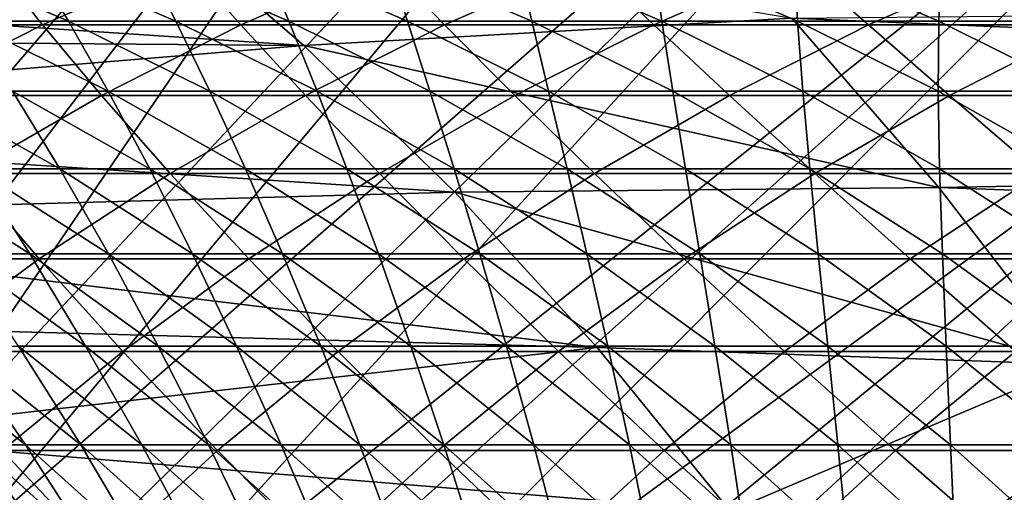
# Model space of a CAD drawing. Header units: metres. Extents: x -24 to 236, y -24 to 24.
# Tile 72 of 256: x 6.53 to 9.57, y 6.72 to 8.18. Entities that reach past the tile are written whole.
import ezdxf

# ---------------------------------------------------------------- set-up
doc = ezdxf.new("R2010")
doc.units = ezdxf.units.M
doc.layers.add('solid_10392024', color=7, linetype='CONTINUOUS')

msp = doc.modelspace()

# ---------------------------------------------------------------- linework, layer by layer
at = {"layer": 'solid_10392024'}
for points in [[(6.366743, 12.580723, 4.4), (4.549905, 7.880886, 9.4), (7.05011, 12.210895, 4.4)], [(7.05011, 12.210895, 4.4), (4.549905, 7.880886, 9.4), (4.79023, 7.737134, 9.4)], [(7.05011, 12.210895, 4.4), (4.79023, 7.737134, 9.4), (7.711987, 11.804035, 4.4)], [(7.711987, 11.804035, 4.4), (4.79023, 7.737134, 9.4), (5.026428, 7.585797, 9.4)], [(7.711987, 11.804035, 4.4), (5.026428, 7.585797, 9.4), (5.257833, 7.427308, 9.4)], [(7.711987, 11.804035, 4.4), (5.257833, 7.427308, 9.4), (8.350445, 11.361341, 4.4)], [(8.350445, 11.361341, 4.4), (5.257833, 7.427308, 9.4), (5.483819, 7.262072, 9.4)], [(8.350445, 11.361341, 4.4), (5.483819, 7.262072, 9.4), (5.704828, 7.089733, 9.4)], [(8.350445, 11.361341, 4.4), (5.704828, 7.089733, 9.4), (8.963589, 10.884121, 4.4)], [(8.963589, 10.884121, 4.4), (5.704828, 7.089733, 9.4), (5.920722, 6.910447, 9.4)], [(8.963589, 10.884121, 4.4), (5.920722, 6.910447, 9.4), (6.130868, 6.724747, 9.4)], [(8.963589, 10.884121, 4.4), (6.130868, 6.724747, 9.4), (9.549577, 10.373794, 4.4)], [(9.549577, 10.373794, 4.4), (6.130868, 6.724747, 9.4), (6.334782, 6.533027, 9.4)], [(9.549577, 10.373794, 4.4), (6.334782, 6.533027, 9.4), (10.106668, 9.83185, 4.4)], [(10.106668, 9.83185, 4.4), (6.334782, 6.533027, 9.4), (6.532972, 6.3348, 9.4)], [(10.106668, 9.83185, 4.4), (6.532972, 6.3348, 9.4), (6.725129, 6.130422, 9.4)], [(10.106668, 9.83185, 4.4), (6.725129, 6.130422, 9.4), (10.633006, 9.260086, 4.4)], [(10.633006, 9.260086, 4.4), (6.725129, 6.130422, 9.4), (6.910719, 5.920464, 9.4)], [(10.633006, 9.260086, 4.4), (6.910719, 5.920464, 9.4), (7.08949, 5.705165, 9.4)], [(10.633006, 9.260086, 4.4), (7.08949, 5.705165, 9.4), (11.126958, 8.660301, 4.4)], [(11.126958, 8.660301, 4.4), (7.08949, 5.705165, 9.4), (7.261862, 5.484042, 9.4)], [(11.126958, 8.660301, 4.4), (7.261862, 5.484042, 9.4), (7.427437, 5.257637, 9.4)], [(11.126958, 8.660301, 4.4), (7.427437, 5.257637, 9.4), (11.587092, 8.034258, 4.4)], [(3.537282, 8.357227), (6.915138, 8.522408), (7.407924, 8.097693)], [(6.915102, 8.522436, 0.009358), (8.914408, 8.181876, 0.009358), (7.408085, 8.097531, 0.009358)], [(6.915138, 8.522408), (6.915102, 8.522436, 0.009358), (7.408085, 8.097531, 0.009358)], [(7.407924, 8.097693), (6.915138, 8.522408), (7.408085, 8.097531, 0.009358)], [(3.537282, 8.357227), (7.407924, 8.097693), (4.044928, 8.123631)], [(6.006464, 8.16085, 179.520645), (6.60169, 8.160847, 183.023087), (6.448174, 8.354516, 179.446823)], [(6.235736, 8.364606, 124.620987), (6.56707, 8.364609, 128.288147), (6.682437, 8.172298, 124.581757)], [(6.235736, 8.364606, 124.620987), (6.682437, 8.172298, 124.581757), (6.368916, 8.172294, 120.907364)], [(6.60169, 8.160847, 183.023087), (7.042989, 8.354513, 182.946854), (6.448174, 8.354516, 179.446823)], [(6.56707, 8.364609, 128.288147), (7.01357, 8.172301, 128.246689), (6.682437, 8.172298, 124.581757)], [(6.56707, 8.364609, 128.288147), (6.915977, 8.364609, 131.945343), (7.01357, 8.172301, 128.246689)], [(6.60169, 8.160847, 183.023087), (7.213734, 8.160839, 186.508286), (7.042989, 8.354513, 182.946854)], [(6.915977, 8.364609, 131.945343), (7.362262, 8.172301, 131.901627), (7.01357, 8.172301, 128.246689)], [(6.915977, 8.364609, 131.945343), (7.282402, 8.364606, 135.592041), (7.362262, 8.172301, 131.901627)], [(7.213734, 8.160839, 186.508286), (7.654603, 8.354506, 186.429611), (7.042989, 8.354513, 182.946854)], [(7.213734, 8.160839, 186.508286), (7.842517, 8.160829, 189.975754), (7.654603, 8.354506, 186.429611)], [(7.282402, 8.364606, 135.592041), (7.728461, 8.172298, 135.546082), (7.362262, 8.172301, 131.901627)], [(7.282402, 8.364606, 135.592041), (7.666295, 8.3646, 139.227737), (7.728461, 8.172298, 135.546082)], [(7.842517, 8.160829, 189.975754), (8.282941, 8.354495, 189.894608), (7.654603, 8.354506, 186.429611)], [(7.666295, 8.3646, 139.227737), (8.112115, 8.172293, 139.17952), (7.728461, 8.172298, 135.546082)], [(7.666295, 8.3646, 139.227737), (8.067605, 8.364593, 142.851913), (8.112115, 8.172293, 139.17952)], [(7.842517, 8.160829, 189.975754), (8.487961, 8.160817, 193.424988), (8.282941, 8.354495, 189.894608)], [(8.067605, 8.364593, 142.851913), (8.513173, 8.172285, 142.801422), (8.112115, 8.172293, 139.17952)], [(8.067605, 8.364593, 142.851913), (8.486279, 8.364584, 146.46405), (8.513173, 8.172285, 142.801422)], [(8.487961, 8.160817, 193.424988), (8.927921, 8.354483, 193.34137), (8.282941, 8.354495, 189.894608)], [(8.486279, 8.364584, 146.46405), (8.931582, 8.172277, 146.41127), (8.513173, 8.172285, 142.801422)], [(8.486279, 8.364584, 146.46405), (8.922267, 8.364577, 150.063629), (8.931582, 8.172277, 146.41127)], [(8.487961, 8.160817, 193.424988), (9.149988, 8.160806, 196.855545), (8.927921, 8.354483, 193.34137)], [(8.922267, 8.364577, 150.063629), (9.367292, 8.172271, 150.00856), (8.931582, 8.172277, 146.41127)], [(8.922267, 8.364577, 150.063629), (9.375516, 8.364573, 153.650146), (9.367292, 8.172271, 150.00856)], [(9.149988, 8.160806, 196.855545), (9.589466, 8.354472, 196.769424), (8.927921, 8.354483, 193.34137)], [(9.149988, 8.160806, 196.855545), (9.828519, 8.1608, 200.266907), (9.589466, 8.354472, 196.769424)], [(9.375516, 8.364573, 153.650146), (9.82025, 8.172267, 153.592773), (9.367292, 8.172271, 150.00856)], [(9.375516, 8.364573, 153.650146), (9.845976, 8.364576, 157.223083), (9.82025, 8.172267, 153.592773)], [(17.868248, 7.808668), (8.914352, 8.1819), (17.661209, 8.266229)], [(6.368916, 8.172294, 120.907364), (6.682437, 8.172298, 124.581757), (6.804764, 7.955967, 120.871277)], [(6.368916, 8.172294, 120.907364), (6.804764, 7.955967, 120.871277), (6.509078, 7.95596, 117.190094)], [(6.682437, 8.172298, 124.581757), (7.01357, 8.172301, 128.246689), (7.118101, 7.955973, 124.543495)], [(6.682437, 8.172298, 124.581757), (7.118101, 7.955973, 124.543495), (6.804764, 7.955967, 120.871277)], [(7.01357, 8.172301, 128.246689), (7.449037, 7.955976, 128.206253), (7.118101, 7.955973, 124.543495)], [(7.01357, 8.172301, 128.246689), (7.362262, 8.172301, 131.901627), (7.449037, 7.955976, 128.206253)], [(7.362262, 8.172301, 131.901627), (7.79752, 7.955976, 131.859009), (7.449037, 7.955976, 128.206253)], [(7.362262, 8.172301, 131.901627), (7.728461, 8.172298, 135.546082), (7.79752, 7.955976, 131.859009)], [(7.408085, 8.097531, 0.009358), (8.914408, 8.181876, 0.009358), (9.367213, 7.65928, 0.009358)], [(7.728461, 8.172298, 135.546082), (8.163498, 7.955973, 135.501251), (7.79752, 7.955976, 131.859009)], [(7.728461, 8.172298, 135.546082), (8.112115, 8.172293, 139.17952), (8.163498, 7.955973, 135.501251)], [(8.112115, 8.172293, 139.17952), (8.546919, 7.955967, 139.132492), (8.163498, 7.955973, 135.501251)], [(8.112115, 8.172293, 139.17952), (8.513173, 8.172285, 142.801422), (8.546919, 7.955967, 139.132492)], [(8.513173, 8.172285, 142.801422), (8.947731, 7.95596, 142.752167), (8.546919, 7.955967, 139.132492)], [(8.513173, 8.172285, 142.801422), (8.931582, 8.172277, 146.41127), (8.947731, 7.95596, 142.752167)], [(8.914408, 8.181876, 0.009358), (8.914352, 8.1819), (9.367096, 7.659468)], [(17.868248, 7.808668), (9.367096, 7.659468), (8.914352, 8.1819)], [(9.367213, 7.65928, 0.009358), (8.914408, 8.181876, 0.009358), (9.367096, 7.659468)], [(8.931582, 8.172277, 146.41127), (9.365882, 7.955952, 146.359802), (8.947731, 7.95596, 142.752167)], [(8.931582, 8.172277, 146.41127), (9.367292, 8.172271, 150.00856), (9.365882, 7.955952, 146.359802)], [(9.367292, 8.172271, 150.00856), (9.80132, 7.955945, 149.954849), (9.365882, 7.955952, 146.359802)], [(9.367292, 8.172271, 150.00856), (9.82025, 8.172267, 153.592773), (9.80132, 7.955945, 149.954849)], [(6.171383, 7.943194, 183.097443), (6.60169, 8.160847, 183.023087), (6.006464, 8.16085, 179.520645)], [(6.171383, 7.943194, 183.097443), (6.783844, 7.943187, 186.585007), (6.60169, 8.160847, 183.023087)], [(6.783844, 7.943187, 186.585007), (7.213734, 8.160839, 186.508286), (6.60169, 8.160847, 183.023087)], [(6.783844, 7.943187, 186.585007), (7.413063, 7.943177, 190.054871), (7.213734, 8.160839, 186.508286)], [(7.413063, 7.943177, 190.054871), (7.842517, 8.160829, 189.975754), (7.213734, 8.160839, 186.508286)], [(7.413063, 7.943177, 190.054871), (8.058959, 7.943166, 193.506531), (7.842517, 8.160829, 189.975754)], [(8.058959, 7.943166, 193.506531), (8.487961, 8.160817, 193.424988), (7.842517, 8.160829, 189.975754)], [(8.058959, 7.943166, 193.506531), (8.721456, 7.943155, 196.939514), (8.487961, 8.160817, 193.424988)], [(8.721456, 7.943155, 196.939514), (9.149988, 8.160806, 196.855545), (8.487961, 8.160817, 193.424988)], [(8.721456, 7.943155, 196.939514), (9.400475, 7.943149, 200.353333), (9.149988, 8.160806, 196.855545)], [(9.400475, 7.943149, 200.353333), (9.828519, 8.1608, 200.266907), (9.149988, 8.160806, 196.855545)], [(9.400475, 7.943149, 200.353333), (10.095938, 7.943151, 203.747513), (9.828519, 8.1608, 200.266907)], [(4.044928, 8.123631), (7.407924, 8.097693), (4.5375, 7.85918)], [(4.5375, 7.85918), (7.407924, 8.097693), (7.874356, 7.644924)], [(7.874356, 7.644924), (7.407924, 8.097693), (7.408085, 8.097531, 0.009358)], [(7.408085, 8.097531, 0.009358), (9.367213, 7.65928, 0.009358), (7.874582, 7.6447, 0.009358)], [(7.874356, 7.644924), (7.408085, 8.097531, 0.009358), (7.874582, 7.6447, 0.009358)], [(11.587092, 8.034258, 4.4), (7.427437, 5.257637, 9.4), (7.585749, 5.026571, 9.4)], [(11.587092, 8.034258, 4.4), (7.585749, 5.026571, 9.4), (7.736771, 4.790822, 9.4)], [(11.587092, 8.034258, 4.4), (7.736771, 4.790822, 9.4), (12.012019, 7.383861, 4.4)], [(6.366199, 7.70219, 186.659546), (6.783844, 7.943187, 186.585007), (6.171383, 7.943194, 183.097443)], [(6.231094, 7.955953, 113.500481), (6.509078, 7.95596, 117.190094), (6.654945, 7.716245, 113.469604)], [(6.231094, 7.955953, 113.500481), (6.654945, 7.716245, 113.469604), (6.394863, 7.716239, 109.774147)], [(6.366199, 7.70219, 186.659546), (6.995839, 7.70218, 190.131744), (6.783844, 7.943187, 186.585007)], [(6.509078, 7.95596, 117.190094), (6.804764, 7.955967, 120.871277), (6.93277, 7.716252, 117.157127)], [(6.509078, 7.95596, 117.190094), (6.93277, 7.716252, 117.157127), (6.654945, 7.716245, 113.469604)], [(6.995839, 7.70218, 190.131744), (7.413063, 7.943177, 190.054871), (6.783844, 7.943187, 186.585007)], [(6.804764, 7.955967, 120.871277), (7.118101, 7.955973, 124.543495), (7.228288, 7.716259, 120.836205)], [(6.804764, 7.955967, 120.871277), (7.228288, 7.716259, 120.836205), (6.93277, 7.716252, 117.157127)], [(6.995839, 7.70218, 190.131744), (7.642174, 7.702169, 193.585739), (7.413063, 7.943177, 190.054871)], [(7.118101, 7.955973, 124.543495), (7.449037, 7.955976, 128.206253), (7.541445, 7.716264, 124.506317)], [(7.118101, 7.955973, 124.543495), (7.541445, 7.716264, 124.506317), (7.228288, 7.716259, 120.836205)], [(7.642174, 7.702169, 193.585739), (8.058959, 7.943166, 193.506531), (7.413063, 7.943177, 190.054871)], [(7.449037, 7.955976, 128.206253), (7.87219, 7.716267, 128.166946), (7.541445, 7.716264, 124.506317)], [(7.449037, 7.955976, 128.206253), (7.79752, 7.955976, 131.859009), (7.87219, 7.716267, 128.166946)], [(7.642174, 7.702169, 193.585739), (8.305127, 7.702159, 197.021088), (8.058959, 7.943166, 193.506531)], [(7.79752, 7.955976, 131.859009), (8.22047, 7.716267, 131.817581), (7.87219, 7.716267, 128.166946)], [(7.79752, 7.955976, 131.859009), (8.163498, 7.955973, 135.501251), (8.22047, 7.716267, 131.817581)], [(8.305127, 7.702159, 197.021088), (8.721456, 7.943155, 196.939514), (8.058959, 7.943166, 193.506531)], [(8.163498, 7.955973, 135.501251), (8.586234, 7.716264, 135.457703), (8.22047, 7.716267, 131.817581)], [(8.163498, 7.955973, 135.501251), (8.546919, 7.955967, 139.132492), (8.586234, 7.716264, 135.457703)], [(8.305127, 7.702159, 197.021088), (8.984621, 7.702153, 200.437286), (8.721456, 7.943155, 196.939514)], [(8.546919, 7.955967, 139.132492), (8.969429, 7.716259, 139.086777), (8.586234, 7.716264, 135.457703)], [(8.546919, 7.955967, 139.132492), (8.947731, 7.95596, 142.752167), (8.969429, 7.716259, 139.086777)], [(8.984621, 7.702153, 200.437286), (9.400475, 7.943149, 200.353333), (8.721456, 7.943155, 196.939514)], [(8.947731, 7.95596, 142.752167), (9.370002, 7.716251, 142.704315), (8.969429, 7.716259, 139.086777)], [(8.947731, 7.95596, 142.752167), (9.365882, 7.955952, 146.359802), (9.370002, 7.716251, 142.704315)], [(8.984621, 7.702153, 200.437286), (9.680576, 7.702155, 203.833862), (9.400475, 7.943149, 200.353333)], [(9.365882, 7.955952, 146.359802), (9.787902, 7.716244, 146.309784), (9.370002, 7.716251, 142.704315)], [(9.365882, 7.955952, 146.359802), (9.80132, 7.955945, 149.954849), (9.787902, 7.716244, 146.309784)], [(9.680576, 7.702155, 203.833862), (10.095938, 7.943151, 203.747513), (9.400475, 7.943149, 200.353333)], [(4.5375, 7.85918), (7.874356, 7.644924), (5.012807, 7.564826)], [(18.063189, 7.3465), (9.367096, 7.659468), (17.868248, 7.808668)], [(5.962023, 7.438556, 186.731689), (6.592072, 7.438546, 190.206131), (6.366199, 7.70219, 186.659546)], [(6.152577, 7.716238, 106.071289), (6.394863, 7.716239, 109.774147), (6.563123, 7.453851, 106.045441)], [(6.152577, 7.716238, 106.071289), (6.563123, 7.453851, 106.045441), (6.338795, 7.453854, 102.3377)], [(6.592072, 7.438546, 190.206131), (6.995839, 7.70218, 190.131744), (6.366199, 7.70219, 186.659546)], [(6.394863, 7.716239, 109.774147), (6.654945, 7.716245, 113.469604), (6.805277, 7.453853, 109.746284)], [(6.394863, 7.716239, 109.774147), (6.805277, 7.453853, 109.746284), (6.563123, 7.453851, 106.045441)], [(6.592072, 7.438546, 190.206131), (7.238833, 7.438536, 193.662399), (6.995839, 7.70218, 190.131744)], [(6.654945, 7.716245, 113.469604), (6.93277, 7.716252, 117.157127), (7.065217, 7.453858, 113.439713)], [(6.654945, 7.716245, 113.469604), (7.065217, 7.453858, 113.439713), (6.805277, 7.453853, 109.746284)], [(6.93277, 7.716252, 117.157127), (7.228288, 7.716259, 120.836205), (7.342889, 7.453865, 117.125214)], [(6.93277, 7.716252, 117.157127), (7.342889, 7.453865, 117.125214), (7.065217, 7.453858, 113.439713)], [(7.238833, 7.438536, 193.662399), (7.642174, 7.702169, 193.585739), (6.995839, 7.70218, 190.131744)], [(7.228288, 7.716259, 120.836205), (7.541445, 7.716264, 124.506317), (7.638244, 7.453872, 120.802254)], [(7.228288, 7.716259, 120.836205), (7.638244, 7.453872, 120.802254), (7.342889, 7.453865, 117.125214)], [(7.238833, 7.438536, 193.662399), (7.902228, 7.438526, 197.100037), (7.642174, 7.702169, 193.585739)], [(7.541445, 7.716264, 124.506317), (7.87219, 7.716267, 128.166946), (7.951227, 7.453877, 124.470329)], [(7.541445, 7.716264, 124.506317), (7.951227, 7.453877, 124.470329), (7.638244, 7.453872, 120.802254)], [(7.902228, 7.438526, 197.100037), (8.305127, 7.702159, 197.021088), (7.642174, 7.702169, 193.585739)], [(7.87219, 7.716267, 128.166946), (8.281787, 7.453879, 128.128906), (7.951227, 7.453877, 124.470329)], [(7.87219, 7.716267, 128.166946), (8.22047, 7.716267, 131.817581), (8.281787, 7.453879, 128.128906)], [(7.902228, 7.438526, 197.100037), (8.58218, 7.43852, 200.518539), (8.305127, 7.702159, 197.021088)], [(8.22047, 7.716267, 131.817581), (8.629871, 7.453879, 131.777481), (8.281787, 7.453879, 128.128906)], [(8.22047, 7.716267, 131.817581), (8.586234, 7.716264, 135.457703), (8.629871, 7.453879, 131.777481)], [(8.58218, 7.43852, 200.518539), (8.984621, 7.702153, 200.437286), (8.305127, 7.702159, 197.021088)], [(8.58218, 7.43852, 200.518539), (9.278612, 7.438522, 203.91745), (8.984621, 7.702153, 200.437286)], [(8.586234, 7.716264, 135.457703), (8.995427, 7.453876, 135.415543), (8.629871, 7.453879, 131.777481)], [(8.586234, 7.716264, 135.457703), (8.969429, 7.716259, 139.086777), (8.995427, 7.453876, 135.415543)], [(8.969429, 7.716259, 139.086777), (9.378402, 7.453871, 139.042542), (8.995427, 7.453876, 135.415543)], [(8.969429, 7.716259, 139.086777), (9.370002, 7.716251, 142.704315), (9.378402, 7.453871, 139.042542)], [(9.278612, 7.438522, 203.91745), (9.680576, 7.702155, 203.833862), (8.984621, 7.702153, 200.437286)], [(9.278612, 7.438522, 203.91745), (9.991441, 7.438534, 207.29628), (9.680576, 7.702155, 203.833862)], [(9.370002, 7.716251, 142.704315), (9.778745, 7.453865, 142.65799), (9.378402, 7.453871, 139.042542)], [(9.370002, 7.716251, 142.704315), (9.787902, 7.716244, 146.309784), (9.778745, 7.453865, 142.65799)], [(7.874582, 7.6447, 0.009358), (9.367213, 7.65928, 0.009358), (9.788948, 7.112391, 0.009358)], [(9.367213, 7.65928, 0.009358), (9.367096, 7.659468), (9.78895, 7.112319)], [(18.063189, 7.3465), (9.78895, 7.112319), (9.367096, 7.659468)], [(9.788948, 7.112391, 0.009358), (9.367213, 7.65928, 0.009358), (9.78895, 7.112319)], [(5.012807, 7.564826), (7.874356, 7.644924), (8.313786, 7.164545)], [(8.313786, 7.164545), (7.874356, 7.644924), (7.874582, 7.6447, 0.009358)], [(7.874582, 7.6447, 0.009358), (9.788948, 7.112391, 0.009358), (8.313823, 7.164516, 0.009358)], [(8.313786, 7.164545), (7.874582, 7.6447, 0.009358), (8.313823, 7.164516, 0.009358)], [(5.012807, 7.564826), (8.313786, 7.164545), (5.46893, 7.24199)], [(6.338795, 7.453854, 102.3377), (6.734663, 7.16956, 102.314713), (6.528288, 7.169564, 98.602539)], [(6.338795, 7.453854, 102.3377), (6.563123, 7.453851, 106.045441), (6.734663, 7.16956, 102.314713)], [(6.563123, 7.453851, 106.045441), (6.805277, 7.453853, 109.746284), (6.958874, 7.169558, 106.020515)], [(6.563123, 7.453851, 106.045441), (6.958874, 7.169558, 106.020515), (6.734663, 7.16956, 102.314713)], [(6.805277, 7.453853, 109.746284), (7.065217, 7.453858, 113.439713), (7.200901, 7.169559, 109.719421)], [(6.805277, 7.453853, 109.746284), (7.200901, 7.169559, 109.719421), (6.958874, 7.169558, 106.020515)], [(7.065217, 7.453858, 113.439713), (7.342889, 7.453865, 117.125214), (7.460703, 7.169565, 113.410904)], [(7.065217, 7.453858, 113.439713), (7.460703, 7.169565, 113.410904), (7.200901, 7.169559, 109.719421)], [(7.342889, 7.453865, 117.125214), (7.638244, 7.453872, 120.802254), (7.738229, 7.169571, 117.094444)], [(7.342889, 7.453865, 117.125214), (7.738229, 7.169571, 117.094444), (7.460703, 7.169565, 113.410904)], [(7.638244, 7.453872, 120.802254), (7.951227, 7.453877, 124.470329), (8.033426, 7.169578, 120.769531)], [(7.638244, 7.453872, 120.802254), (8.033426, 7.169578, 120.769531), (7.738229, 7.169571, 117.094444)], [(7.951227, 7.453877, 124.470329), (8.281787, 7.453879, 128.128906), (8.346242, 7.169582, 124.435631)], [(7.951227, 7.453877, 124.470329), (8.346242, 7.169582, 124.435631), (8.033426, 7.169578, 120.769531)], [(8.281787, 7.453879, 128.128906), (8.676623, 7.169585, 128.092239), (8.346242, 7.169582, 124.435631)], [(8.281787, 7.453879, 128.128906), (8.629871, 7.453879, 131.777481), (8.676623, 7.169585, 128.092239)], [(8.629871, 7.453879, 131.777481), (9.024518, 7.169585, 131.738831), (8.676623, 7.169585, 128.092239)], [(8.629871, 7.453879, 131.777481), (8.995427, 7.453876, 135.415543), (9.024518, 7.169585, 131.738831)], [(8.995427, 7.453876, 135.415543), (9.389874, 7.169582, 135.374893), (9.024518, 7.169585, 131.738831)], [(8.995427, 7.453876, 135.415543), (9.378402, 7.453871, 139.042542), (9.389874, 7.169582, 135.374893)], [(9.378402, 7.453871, 139.042542), (9.772637, 7.169577, 138.999908), (9.389874, 7.169582, 135.374893)], [(9.378402, 7.453871, 139.042542), (9.778745, 7.453865, 142.65799), (9.772637, 7.169577, 138.999908)], [(6.20295, 7.15305, 190.277817), (6.592072, 7.438546, 190.206131), (5.962023, 7.438556, 186.731689)], [(6.20295, 7.15305, 190.277817), (6.850121, 7.15304, 193.736282), (6.592072, 7.438546, 190.206131)], [(6.850121, 7.15304, 193.736282), (7.238833, 7.438536, 193.662399), (6.592072, 7.438546, 190.206131)], [(6.850121, 7.15304, 193.736282), (7.513941, 7.15303, 197.176117), (7.238833, 7.438536, 193.662399)], [(7.513941, 7.15303, 197.176117), (7.902228, 7.438526, 197.100037), (7.238833, 7.438536, 193.662399)], [(7.513941, 7.15303, 197.176117), (8.194336, 7.153025, 200.596848), (7.902228, 7.438526, 197.100037)], [(8.194336, 7.153025, 200.596848), (8.58218, 7.43852, 200.518539), (7.902228, 7.438526, 197.100037)], [(8.194336, 7.153025, 200.596848), (8.891227, 7.153027, 203.998001), (8.58218, 7.43852, 200.518539)], [(8.891227, 7.153027, 203.998001), (9.278612, 7.438522, 203.91745), (8.58218, 7.43852, 200.518539)], [(8.891227, 7.153027, 203.998001), (9.604532, 7.153039, 207.379089), (9.278612, 7.438522, 203.91745)], [(9.604532, 7.153039, 207.379089), (9.991441, 7.438534, 207.29628), (9.278612, 7.438522, 203.91745)], [(12.012019, 7.383861, 4.4), (7.736771, 4.790822, 9.4), (7.880742, 4.550074, 9.4)], [(12.012019, 7.383861, 4.4), (7.880742, 4.550074, 9.4), (12.400513, 6.710982, 4.4)], [(5.46893, 7.24199), (8.313786, 7.164545), (5.904394, 6.891536)], [(6.169116, 7.169575, 91.161209), (6.549304, 6.864209, 91.144707), (6.396617, 6.864212, 87.418449)], [(6.169116, 7.169575, 91.161209), (6.339767, 7.169569, 94.884529), (6.549304, 6.864209, 91.144707)], [(6.339767, 7.169569, 94.884529), (6.71987, 6.864204, 94.86618), (6.549304, 6.864209, 91.144707)], [(6.339767, 7.169569, 94.884529), (6.528288, 7.169564, 98.602539), (6.71987, 6.864204, 94.86618)], [(6.528288, 7.169564, 98.602539), (6.908297, 6.864199, 98.582344), (6.71987, 6.864204, 94.86618)], [(6.528288, 7.169564, 98.602539), (6.734663, 7.16956, 102.314713), (6.908297, 6.864199, 98.582344)], [(6.734663, 7.16956, 102.314713), (7.114569, 6.864194, 102.292656), (6.908297, 6.864199, 98.582344)], [(6.734663, 7.16956, 102.314713), (6.958874, 7.169558, 106.020515), (7.114569, 6.864194, 102.292656)], [(6.958874, 7.169558, 106.020515), (7.200901, 7.169559, 109.719421), (7.338666, 6.864192, 105.996605)], [(6.958874, 7.169558, 106.020515), (7.338666, 6.864192, 105.996605), (7.114569, 6.864194, 102.292656)], [(7.200901, 7.169559, 109.719421), (7.460703, 7.169565, 113.410904), (7.580572, 6.864194, 109.693642)], [(7.200901, 7.169559, 109.719421), (7.580572, 6.864194, 109.693642), (7.338666, 6.864192, 105.996605)], [(7.460703, 7.169565, 113.410904), (7.738229, 7.169571, 117.094444), (7.840243, 6.864199, 113.383255)], [(7.460703, 7.169565, 113.410904), (7.840243, 6.864199, 113.383255), (7.580572, 6.864194, 109.693642)], [(7.738229, 7.169571, 117.094444), (8.033426, 7.169578, 120.769531), (8.117628, 6.864205, 117.064926)], [(7.738229, 7.169571, 117.094444), (8.117628, 6.864205, 117.064926), (7.840243, 6.864199, 113.383255)], [(8.033426, 7.169578, 120.769531), (8.346242, 7.169582, 124.435631), (8.412674, 6.864212, 120.738121)], [(8.033426, 7.169578, 120.769531), (8.412674, 6.864212, 120.738121), (8.117628, 6.864205, 117.064926)], [(8.346242, 7.169582, 124.435631), (8.676623, 7.169585, 128.092239), (8.725328, 6.864216, 124.402344)], [(8.346242, 7.169582, 124.435631), (8.725328, 6.864216, 124.402344), (8.412674, 6.864212, 120.738121)], [(8.676623, 7.169585, 128.092239), (9.055539, 6.864219, 128.057053), (8.725328, 6.864216, 124.402344)], [(8.676623, 7.169585, 128.092239), (9.024518, 7.169585, 131.738831), (9.055539, 6.864219, 128.057053)], [(9.024518, 7.169585, 131.738831), (9.403252, 6.864219, 131.701752), (9.055539, 6.864219, 128.057053)], [(9.024518, 7.169585, 131.738831), (9.389874, 7.169582, 135.374893), (9.403252, 6.864219, 131.701752)], [(9.389874, 7.169582, 135.374893), (9.768415, 6.864216, 135.335892), (9.403252, 6.864219, 131.701752)], [(9.389874, 7.169582, 135.374893), (9.772637, 7.169577, 138.999908), (9.768415, 6.864216, 135.335892)], [(5.904394, 6.891536), (8.313786, 7.164545), (8.723452, 6.659708)], [(6.477179, 6.846521, 193.807159), (6.850121, 7.15304, 193.736282), (6.20295, 7.15305, 190.277817)], [(6.477179, 6.846521, 193.807159), (7.141408, 6.846512, 197.249115), (6.850121, 7.15304, 193.736282)], [(7.141408, 6.846512, 197.249115), (7.513941, 7.15303, 197.176117), (6.850121, 7.15304, 193.736282)], [(7.141408, 6.846512, 197.249115), (7.822227, 6.846507, 200.671982), (7.513941, 7.15303, 197.176117)], [(7.822227, 6.846507, 200.671982), (8.194336, 7.153025, 200.596848), (7.513941, 7.15303, 197.176117)], [(7.822227, 6.846507, 200.671982), (8.519559, 6.846509, 204.075272), (8.194336, 7.153025, 200.596848)], [(8.519559, 6.846509, 204.075272), (8.891227, 7.153027, 203.998001), (8.194336, 7.153025, 200.596848)], [(8.313786, 7.164545), (8.313823, 7.164516, 0.009358), (8.723348, 6.659843, 0.009358)], [(8.723452, 6.659708), (8.313786, 7.164545), (8.723348, 6.659843, 0.009358)], [(8.313823, 7.164516, 0.009358), (9.788948, 7.112391, 0.009358), (8.723348, 6.659843, 0.009358)], [(8.519559, 6.846509, 204.075272), (9.233321, 6.846519, 207.458527), (8.891227, 7.153027, 203.998001)], [(9.233321, 6.846519, 207.458527), (9.604532, 7.153039, 207.379089), (8.891227, 7.153027, 203.998001)], [(9.233321, 6.846519, 207.458527), (9.963416, 6.846536, 210.82132), (9.604532, 7.153039, 207.379089)], [(8.723348, 6.659843, 0.009358), (9.788948, 7.112391, 0.009358), (10.179272, 6.541546, 0.009358)], [(5.904394, 6.891536), (8.723452, 6.659708), (6.317164, 6.515282)], [(6.121104, 6.51988, 193.874832), (6.785724, 6.519872, 197.318802), (6.477179, 6.846521, 193.807159)], [(6.261828, 6.864214, 83.68795), (6.62506, 6.538673, 83.675697), (6.50824, 6.538673, 79.94323)], [(6.261828, 6.864214, 83.68795), (6.396617, 6.864212, 87.418449), (6.62506, 6.538673, 83.675697)], [(6.396617, 6.864212, 87.418449), (6.759785, 6.538672, 87.404449), (6.62506, 6.538673, 83.675697)], [(6.396617, 6.864212, 87.418449), (6.549304, 6.864209, 91.144707), (6.759785, 6.538672, 87.404449)], [(6.785724, 6.519872, 197.318802), (7.141408, 6.846512, 197.249115), (6.477179, 6.846521, 193.807159)], [(6.549304, 6.864209, 91.144707), (6.9124, 6.538669, 91.128944), (6.759785, 6.538672, 87.404449)], [(6.549304, 6.864209, 91.144707), (6.71987, 6.864204, 94.86618), (6.9124, 6.538669, 91.128944)], [(6.71987, 6.864204, 94.86618), (7.082884, 6.538664, 94.848656), (6.9124, 6.538669, 91.128944)], [(6.71987, 6.864204, 94.86618), (6.908297, 6.864199, 98.582344), (7.082884, 6.538664, 94.848656)], [(6.785724, 6.519872, 197.318802), (7.466948, 6.519866, 200.743698), (7.141408, 6.846512, 197.249115)], [(6.908297, 6.864199, 98.582344), (7.271222, 6.538659, 98.563049), (7.082884, 6.538664, 94.848656)], [(6.908297, 6.864199, 98.582344), (7.114569, 6.864194, 102.292656), (7.271222, 6.538659, 98.563049)], [(7.114569, 6.864194, 102.292656), (7.477395, 6.538655, 102.271599), (7.271222, 6.538659, 98.563049)], [(7.114569, 6.864194, 102.292656), (7.338666, 6.864192, 105.996605), (7.477395, 6.538655, 102.271599)], [(7.466948, 6.519866, 200.743698), (7.822227, 6.846507, 200.671982), (7.141408, 6.846512, 197.249115)], [(7.338666, 6.864192, 105.996605), (7.580572, 6.864194, 109.693642), (7.701385, 6.538653, 105.973763)], [(7.338666, 6.864192, 105.996605), (7.701385, 6.538653, 105.973763), (7.477395, 6.538655, 102.271599)], [(7.466948, 6.519866, 200.743698), (8.1647, 6.519868, 204.149063), (7.822227, 6.846507, 200.671982)], [(7.580572, 6.864194, 109.693642), (7.840243, 6.864199, 113.383255), (7.943174, 6.538655, 109.669022)], [(7.580572, 6.864194, 109.693642), (7.943174, 6.538655, 109.669022), (7.701385, 6.538653, 105.973763)], [(8.1647, 6.519868, 204.149063), (8.519559, 6.846509, 204.075272), (7.822227, 6.846507, 200.671982)], [(7.840243, 6.864199, 113.383255), (8.117628, 6.864205, 117.064926), (8.20272, 6.53866, 113.35685)], [(7.840243, 6.864199, 113.383255), (8.20272, 6.53866, 113.35685), (7.943174, 6.538655, 109.669022)], [(8.117628, 6.864205, 117.064926), (8.412674, 6.864212, 120.738121), (8.47997, 6.538666, 117.036728)], [(8.117628, 6.864205, 117.064926), (8.47997, 6.538666, 117.036728), (8.20272, 6.53866, 113.35685)], [(8.1647, 6.519868, 204.149063), (8.878899, 6.519879, 207.534393), (8.519559, 6.846509, 204.075272)], [(8.412674, 6.864212, 120.738121), (8.725328, 6.864216, 124.402344), (8.774872, 6.538671, 120.70813)], [(8.412674, 6.864212, 120.738121), (8.774872, 6.538671, 120.70813), (8.47997, 6.538666, 117.036728)], [(8.878899, 6.519879, 207.534393), (9.233321, 6.846519, 207.458527), (8.519559, 6.846509, 204.075272)], [(8.725328, 6.864216, 124.402344), (9.055539, 6.864219, 128.057053), (9.087373, 6.538676, 124.370544)], [(8.725328, 6.864216, 124.402344), (9.087373, 6.538676, 124.370544), (8.774872, 6.538671, 120.70813)], [(8.878899, 6.519879, 207.534393), (9.609447, 6.519894, 210.899261), (9.233321, 6.846519, 207.458527)], [(9.055539, 6.864219, 128.057053), (9.417419, 6.538678, 128.023453), (9.087373, 6.538676, 124.370544)], [(9.055539, 6.864219, 128.057053), (9.403252, 6.864219, 131.701752), (9.417419, 6.538678, 128.023453)], [(9.609447, 6.519894, 210.899261), (9.963416, 6.846536, 210.82132), (9.233321, 6.846519, 207.458527)], [(9.403252, 6.864219, 131.701752), (9.764959, 6.538678, 131.666321), (9.417419, 6.538678, 128.023453)], [(9.403252, 6.864219, 131.701752), (9.768415, 6.864216, 135.335892), (9.764959, 6.538678, 131.666321)]]:
    msp.add_3dface(points, dxfattribs=at)

doc.saveas('drawing.dxf')
